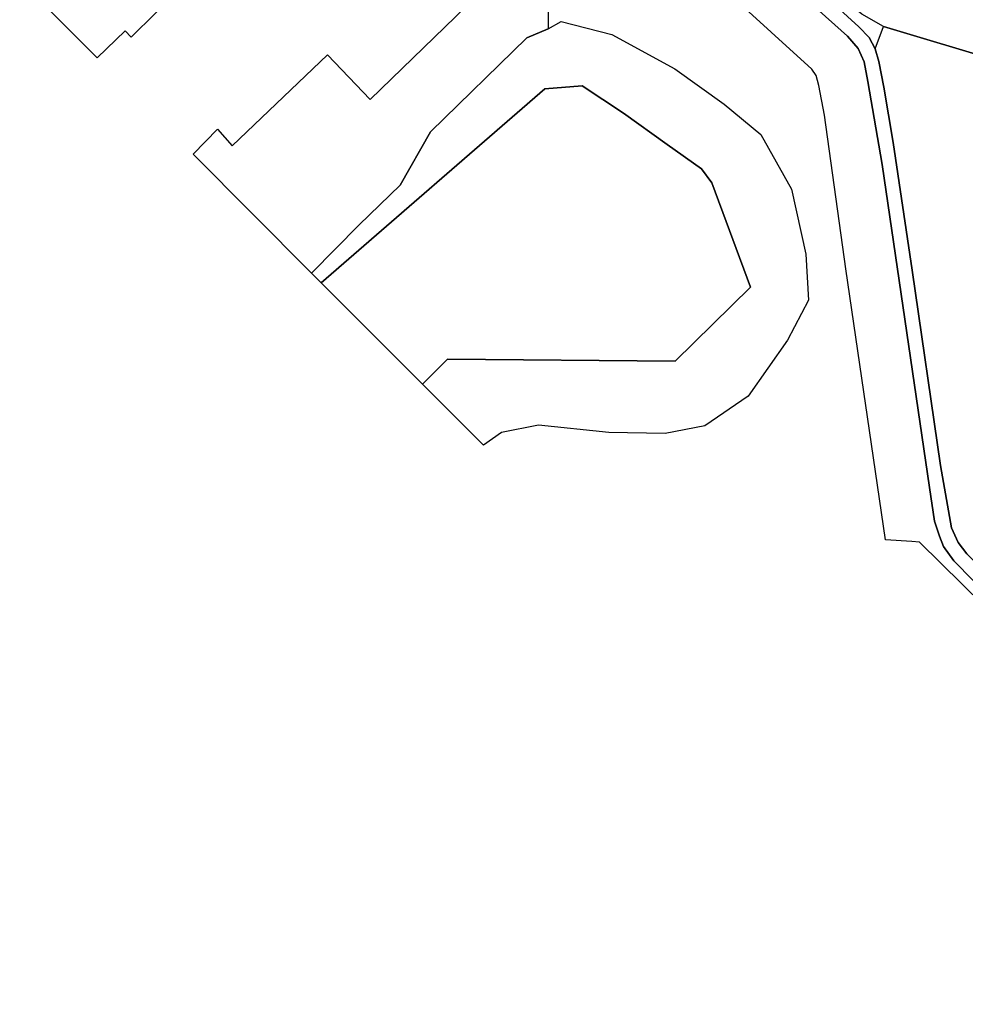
# Model space of a CAD drawing. Extents: x -26035517 to 31750492, y -9237385 to 8160032.
# Tile 107 of 256: x -11458669 to -11394035, y -2900852 to -2833558. Entities that reach past the tile are written whole.
import ezdxf

# ---------------------------------------------------------------- set-up
doc = ezdxf.new("R2010")
doc.units = 0
doc.layers.add('T-25', color=7, linetype='CONTINUOUS')

msp = doc.modelspace()

# ---------------------------------------------------------------- linework, layer by layer
at = {"layer": 'T-25', "color": 9}
for points in [[(-11406265, -2817626, 8440), (-11409381, -2823114, 8597), (-11410262, -2824760, 8630), (-11410428, -2825414, 8627), (-11410396, -2825984, 8627), (-11410251, -2826653, 8660), (-11409934, -2827369, 8660), (-11409407, -2827994, 8660), (-11404446, -2832563, 8773), (-11402078, -2834695, 8830), (-11401353, -2835528, 8830), (-11400955, -2836448, 8840), (-11400687, -2837772, 8817), (-11399723, -2843460, 8910), (-11396493, -2865524, 9130), (-11396133, -2867827, 9130), (-11395799, -2868856, 9130), (-11395517, -2869567, 9130), (-11394827, -2870553, 9120), (-11385686, -2879843, 9123)], [(-11393930, -2870065, 9147), (-11394515, -2869290, 9143), (-11394988, -2868276, 9140), (-11395726, -2864036, 9137), (-11397662, -2850671, 9003), (-11398976, -2841946, 8990), (-11399599, -2838181, 8930), (-11399946, -2836414, 8903), (-11400192, -2835540, 8897), (-11400610, -2834780, 8893), (-11401318, -2834048, 8887), (-11403878, -2831670, 8810), (-11408724, -2827156, 8760), (-11409038, -2826592, 8753), (-11409234, -2825878, 8737), (-11409106, -2825294, 8717), (-11405803, -2819114, 8520), (-11401615, -2822682, 8487), (-11399543, -2824331, 8487), (-11398360, -2825097, 8480), (-11397688, -2825391, 8473), (-11394298, -2826533, 8487), (-11384595, -2829038, 8523)], [(-11384595, -2829038, 8523), (-11394298, -2826533, 8487), (-11397688, -2825391, 8473), (-11398360, -2825097, 8480), (-11399543, -2824331, 8487), (-11401615, -2822682, 8487), (-11405803, -2819114, 8520), (-11409106, -2825294, 8717), (-11409234, -2825878, 8737), (-11409038, -2826592, 8753), (-11408724, -2827156, 8760), (-11403878, -2831670, 8810), (-11401318, -2834048, 8887), (-11400610, -2834780, 8893), (-11400192, -2835540, 8897), (-11399946, -2836414, 8903), (-11399599, -2838181, 8930), (-11398976, -2841946, 8990), (-11397662, -2850671, 9003), (-11395726, -2864036, 9137), (-11394988, -2868276, 9140), (-11394515, -2869290, 9143), (-11393930, -2870065, 9147)], [(-11422633, -2824536, 8622), (-11422558, -2834181, 8673), (-11423997, -2834804, 8863), (-11430579, -2841220, 8650), (-11432655, -2844864, 8060), (-11435467, -2847569, 7890), (-11438712, -2850871, 7930), (-11446816, -2842743, 14417), (-11445141, -2841034, 11997), (-11444135, -2842171, 11927), (-11437631, -2835971, 11927), (-11434724, -2839004, 12027), (-11428154, -2832657, 12027)], [(-11399500, -2869108, 9033), (-11402209, -2850593, 8867), (-11403650, -2840074, 8807), (-11404043, -2838046, 8807), (-11404220, -2837366, 8807), (-11404533, -2836946, 8807), (-11418165, -2824507, 8583), (-11418436, -2824425, 8583), (-11422633, -2824536, 8622), (-11422693, -2824538, 8623), (-11441356, -2824486, 8890)], [(-11365096, -2900852, 9000), (-11397159, -2869267, 8917), (-11397689, -2869231, 8912), (-11399500, -2869108, 9033), (-11402209, -2850593, 8867), (-11403650, -2840074, 8807), (-11404043, -2838046, 8807), (-11404220, -2837366, 8807), (-11404533, -2836946, 8807), (-11418165, -2824507, 8583)], [(-11391484, -2836461, 8857), (-11399634, -2834017, 8933), (-11399634, -2834017, 8933), (-11401110, -2833188, 8930), (-11403063, -2831559, 8857), (-11404151, -2830080, 8837), (-11403732, -2828180, 8860), (-11402939, -2826714, 8907), (-11401348, -2825844, 8763), (-11398547, -2826044, 8710), (-11395426, -2826840, 8690), (-11393331, -2827706, 8733)], [(-11447720, -2831460, 11993), (-11451049, -2834752, 11843), (-11451469, -2834311, 11843), (-11453380, -2836158, 14227), (-11458669, -2830852, 8847)], [(-11385686, -2879843, 9123), (-11394827, -2870553, 9120), (-11395517, -2869567, 9130), (-11395799, -2868856, 9130), (-11396133, -2867827, 9130), (-11396493, -2865524, 9130), (-11399723, -2843460, 8910), (-11400687, -2837772, 8817), (-11400955, -2836448, 8840), (-11401353, -2835528, 8830), (-11402078, -2834695, 8830), (-11404446, -2832563, 8773)], [(-11404446, -2832563, 8773), (-11402078, -2834695, 8830), (-11401353, -2835528, 8830), (-11400955, -2836448, 8840), (-11400687, -2837772, 8817), (-11399723, -2843460, 8910), (-11396493, -2865524, 9130), (-11396133, -2867827, 9130), (-11395799, -2868856, 9130), (-11395517, -2869567, 9130), (-11394827, -2870553, 9120), (-11385686, -2879843, 9123)], [(-11400192, -2835540, 8897), (-11399634, -2834017, 8933)], [(-11417404, -2839941, 7803), (-11420218, -2838071, 7667), (-11422784, -2838273, 7667), (-11438052, -2851533, 7520)], [(-11431137, -2858470, 7633), (-11429422, -2856751, 7620), (-11413864, -2856893, 7710), (-11408728, -2851849, 7787), (-11411352, -2844697, 7760), (-11412060, -2843751, 7650), (-11414415, -2842099, 7707)]]:
    msp.add_polyline3d(points, dxfattribs=at)
for points in [[(-11438712, -2850871, 7930), (-11435467, -2847569, 7890), (-11432655, -2844864, 8060), (-11430579, -2841220, 8650), (-11423997, -2834804, 8863), (-11422558, -2834181, 8673), (-11421660, -2833671, 8780), (-11418191, -2834567, 8633), (-11413883, -2836908, 8570), (-11410525, -2839337, 8600), (-11408017, -2841408, 8690), (-11405911, -2845142, 8727), (-11404939, -2849579, 8733), (-11404744, -2852720, 8773), (-11406184, -2855470, 8807), (-11408870, -2859288, 8953), (-11411833, -2861327, 8877), (-11414560, -2861842, 8777), (-11418404, -2861766, 8717), (-11423205, -2861263, 8703), (-11425740, -2861769, 8693), (-11426974, -2862645, 8757), (-11431137, -2858470, 7633), (-11429422, -2856751, 7620), (-11413864, -2856893, 7710), (-11408728, -2851849, 7787), (-11411352, -2844697, 7760), (-11412060, -2843751, 7650), (-11414415, -2842099, 7707), (-11417404, -2839941, 7803), (-11420218, -2838071, 7667), (-11422784, -2838273, 7667), (-11438052, -2851533, 7520), (-11438712, -2850871, 7930)], [(-11360201, -2850678, 9344), (-11381370, -2871192, 9337), (-11387153, -2876724, 9163), (-11393930, -2870065, 9147), (-11394515, -2869290, 9143), (-11394988, -2868276, 9140), (-11395726, -2864036, 9137), (-11397662, -2850671, 9003), (-11398976, -2841946, 8990), (-11399599, -2838181, 8930), (-11399946, -2836414, 8903), (-11400192, -2835540, 8897), (-11399634, -2834017, 8933), (-11391484, -2836461, 8857), (-11383490, -2839006, 8997), (-11377457, -2841601, 9043), (-11371963, -2844610, 9037), (-11362094, -2849769, 9303), (-11360201, -2850678, 9344)], [(-11438052, -2851533, 7520), (-11422784, -2838273, 7667), (-11420218, -2838071, 7667), (-11417404, -2839941, 7803), (-11414415, -2842099, 7707), (-11412060, -2843751, 7650), (-11411352, -2844697, 7760), (-11408728, -2851849, 7787), (-11413864, -2856893, 7710), (-11429422, -2856751, 7620), (-11431137, -2858470, 7633), (-11438052, -2851533, 7520)]]:
    msp.add_polyline3d(points, close=True, dxfattribs=at)

doc.saveas('drawing.dxf')
